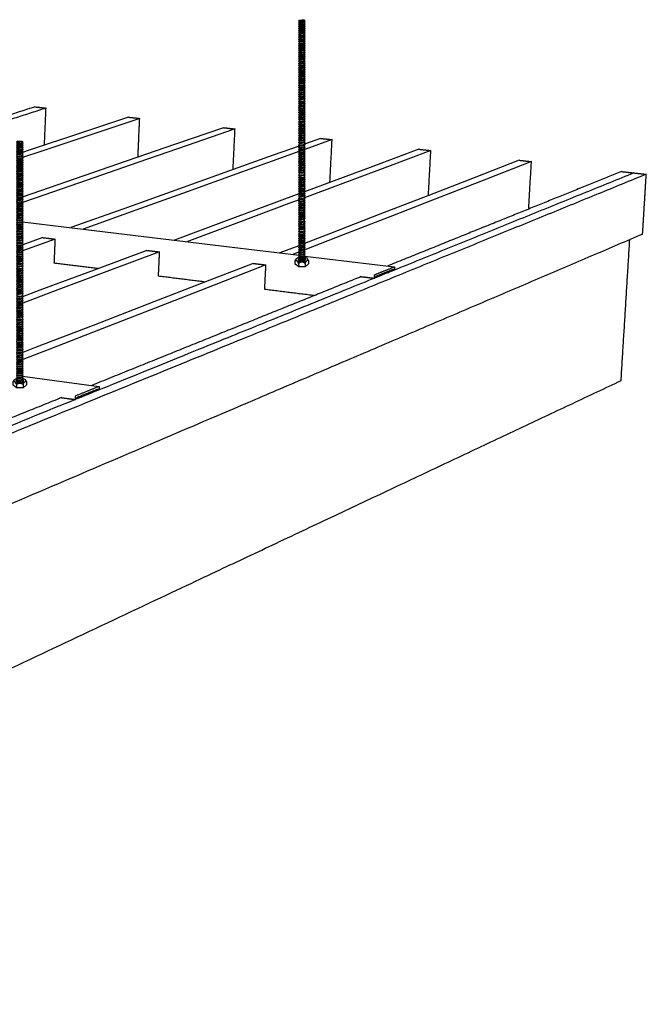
# Model space of a CAD drawing. Header units: millimetres. Extents: x 2538 to 24562, y 4449 to 23795.
# Tile 25 of 256: x 7981 to 8383, y 6449 to 7080. Entities that reach past the tile are written whole.
import ezdxf

# ---------------------------------------------------------------- set-up
doc = ezdxf.new("R2010")
doc.units = ezdxf.units.MM
doc.layers.add('_HD_tornillo', color=30, linetype='Continuous')
doc.layers.add('Make2D$Visible$Curves', color=7, linetype='Continuous', true_color=0x000000)

# ---------------------------------------------------------------- blocks, each defined once
blk = doc.blocks.new('varilla roscada ISO')
for p, q in [((1059.91, -963.58), (1059.82, -963.69)), ((1059.82, -963.69), (1059.91, -963.79)), ((1059.91, -963.9), (1059.82, -964.02)), ((1059.82, -964.02), (1059.91, -964.11)), ((1059.91, -964.22), (1059.82, -964.34)), ((1059.82, -964.34), (1059.91, -964.44)), ((1059.91, -964.55), (1059.82, -964.66)), ((1059.82, -964.66), (1059.91, -964.76)), ((1059.91, -963.45), (1059.91, -963.58)), ((1059.91, -963.78), (1059.91, -963.9)), ((1059.91, -964.1), (1059.91, -964.22)), ((1059.91, -964.42), (1059.91, -964.55)), ((1059.91, -964.74), (1059.91, -964.87)), ((1060.76, -963.39), (1060.76, -963.52)), ((1060.76, -963.42), (1060.76, -963.55)), ((1060.76, -963.54), (1060.83, -963.67)), ((1060.76, -963.76), (1060.83, -963.67)), ((1060.76, -963.74), (1060.76, -963.87)), ((1060.76, -963.87), (1060.83, -963.99)), ((1060.76, -964.08), (1060.83, -963.99)), ((1060.76, -964.07), (1060.76, -964.19)), ((1060.76, -964.19), (1060.83, -964.32)), ((1060.76, -964.4), (1060.83, -964.32)), ((1060.76, -964.39), (1060.76, -964.51)), ((1060.76, -964.51), (1060.83, -964.64)), ((1060.76, -964.73), (1060.83, -964.64)), ((1060.76, -964.71), (1060.76, -964.84)), ((1059.91, -964.87), (1059.82, -964.98)), ((1059.82, -964.98), (1059.91, -965.08)), ((1059.91, -965.19), (1059.82, -965.31)), ((1059.82, -965.31), (1059.91, -965.4)), ((1059.91, -965.55), (1059.82, -965.67)), ((1059.82, -965.67), (1059.91, -965.76)), ((1059.82, -965.67), (1059.91, -965.76)), ((1059.91, -965.89), (1059.82, -966)), ((1059.82, -966), (1059.91, -966.1)), ((1059.91, -966.22), (1059.82, -966.34)), ((1059.82, -966.34), (1059.91, -966.44)), ((1059.91, -965.08), (1059.91, -965.19)), ((1059.91, -965.4), (1059.91, -965.55)), ((1059.91, -965.76), (1059.91, -965.89)), ((1059.91, -966.1), (1059.91, -966.22)), ((1060.76, -964.83), (1060.83, -964.96)), ((1060.76, -965.05), (1060.83, -964.96)), ((1060.76, -965.05), (1060.76, -965.16)), ((1060.76, -965.16), (1060.83, -965.28)), ((1060.76, -965.37), (1060.83, -965.28)), ((1060.76, -965.37), (1060.76, -965.52)), ((1060.76, -965.52), (1060.83, -965.64)), ((1060.76, -965.73), (1060.83, -965.64)), ((1060.76, -965.73), (1060.83, -965.64)), ((1060.76, -965.73), (1060.76, -965.85)), ((1060.76, -965.85), (1060.83, -965.98)), ((1060.76, -966.07), (1060.83, -965.98)), ((1060.76, -966.07), (1060.76, -966.19)), ((1060.76, -966.19), (1060.83, -966.32)), ((1060.76, -966.4), (1060.83, -966.32)), ((1059.91, -966.55), (1059.82, -966.66)), ((1059.82, -966.66), (1059.91, -966.76)), ((1059.91, -966.91), (1059.82, -967.02)), ((1059.82, -967.02), (1059.91, -967.12)), ((1059.82, -967.02), (1059.91, -967.12)), ((1059.91, -967.24), (1059.82, -967.36)), ((1059.82, -967.36), (1059.91, -967.46)), ((1059.91, -967.58), (1059.82, -967.7)), ((1059.82, -967.7), (1059.91, -967.79)), ((1059.91, -966.44), (1059.91, -966.55)), ((1059.91, -966.76), (1059.91, -966.91)), ((1059.91, -967.12), (1059.91, -967.24)), ((1059.91, -967.46), (1059.91, -967.58)), ((1059.91, -967.79), (1059.91, -967.9)), ((1060.76, -966.4), (1060.76, -966.51)), ((1060.76, -966.51), (1060.83, -966.64)), ((1060.76, -966.73), (1060.83, -966.64)), ((1060.76, -966.73), (1060.76, -966.87)), ((1060.76, -966.87), (1060.83, -967)), ((1060.76, -967.09), (1060.83, -967)), ((1060.76, -967.09), (1060.83, -967)), ((1060.76, -967.09), (1060.76, -967.21)), ((1060.76, -967.21), (1060.83, -967.33)), ((1060.76, -967.42), (1060.83, -967.33)), ((1060.76, -967.42), (1060.76, -967.55)), ((1060.76, -967.55), (1060.83, -967.67)), ((1060.76, -967.76), (1060.83, -967.67)), ((1060.76, -967.76), (1060.76, -967.87)), ((1060.76, -967.87), (1060.83, -967.99)), ((1059.91, -967.9), (1059.82, -968.02)), ((1059.82, -968.02), (1059.91, -968.11)), ((1059.91, -968.26), (1059.82, -968.38)), ((1059.82, -968.38), (1059.91, -968.48)), ((1059.82, -968.38), (1059.91, -968.48)), ((1059.91, -968.6), (1059.82, -968.71)), ((1059.82, -968.71), (1059.91, -968.81)), ((1059.91, -968.94), (1059.82, -969.05)), ((1059.82, -969.05), (1059.91, -969.15)), ((1059.91, -969.26), (1059.82, -969.37)), ((1059.82, -969.37), (1059.91, -969.47)), ((1059.91, -968.11), (1059.91, -968.26)), ((1059.91, -968.48), (1059.91, -968.6)), ((1059.91, -968.81), (1059.91, -968.94)), ((1059.91, -969.15), (1059.91, -969.26)), ((1060.76, -968.08), (1060.83, -967.99)), ((1060.76, -968.08), (1060.76, -968.23)), ((1060.76, -968.23), (1060.83, -968.35)), ((1060.76, -968.44), (1060.83, -968.35)), ((1060.76, -968.44), (1060.83, -968.35)), ((1060.76, -968.44), (1060.76, -968.57)), ((1060.76, -968.56), (1060.83, -968.69)), ((1060.76, -968.78), (1060.83, -968.69)), ((1060.76, -968.78), (1060.76, -968.9)), ((1060.76, -968.9), (1060.83, -969.03)), ((1060.76, -969.11), (1060.83, -969.03)), ((1060.76, -969.11), (1060.76, -969.22)), ((1060.76, -969.22), (1060.83, -969.35)), ((1060.76, -969.44), (1060.83, -969.35)), ((1059.91, -969.62), (1059.82, -969.73)), ((1059.82, -969.73), (1059.91, -969.83)), ((1059.91, -969.94), (1059.82, -970.06)), ((1059.82, -970.06), (1059.91, -970.16)), ((1059.91, -970.28), (1059.82, -970.39)), ((1059.82, -970.39), (1059.91, -970.49)), ((1059.91, -970.62), (1059.82, -970.73)), ((1059.82, -970.73), (1059.91, -970.83)), ((1059.91, -969.47), (1059.91, -969.62)), ((1059.91, -969.83), (1059.91, -969.94)), ((1059.91, -970.16), (1059.91, -970.28)), ((1059.91, -970.49), (1059.91, -970.62)), ((1059.91, -970.83), (1059.91, -970.96)), ((1060.76, -969.44), (1060.76, -969.59)), ((1060.76, -969.58), (1060.83, -969.71)), ((1060.76, -969.8), (1060.83, -969.71)), ((1060.76, -969.8), (1060.76, -969.91)), ((1060.76, -969.91), (1060.83, -970.04)), ((1060.76, -970.12), (1060.83, -970.04)), ((1060.76, -970.12), (1060.76, -970.25)), ((1060.76, -970.24), (1060.83, -970.37)), ((1060.76, -970.46), (1060.83, -970.37)), ((1060.76, -970.46), (1060.76, -970.58)), ((1060.76, -970.58), (1060.83, -970.71)), ((1060.76, -970.8), (1060.83, -970.71)), ((1060.76, -970.8), (1060.76, -970.93)), ((1059.91, -970.96), (1059.82, -971.07)), ((1059.82, -971.07), (1059.91, -971.17)), ((1059.91, -971.3), (1059.82, -971.41)), ((1059.82, -971.41), (1059.91, -971.51)), ((1059.91, -971.62), (1059.82, -971.74)), ((1059.82, -971.74), (1059.91, -971.83)), ((1059.91, -971.96), (1059.82, -972.07)), ((1059.82, -972.07), (1059.91, -972.17)), ((1059.91, -972.29), (1059.82, -972.41)), ((1059.82, -972.41), (1059.91, -972.51)), ((1059.91, -971.17), (1059.91, -971.3)), ((1059.91, -971.51), (1059.91, -971.62)), ((1059.91, -971.83), (1059.91, -971.96)), ((1059.91, -972.17), (1059.91, -972.29)), ((1060.76, -970.92), (1060.83, -971.05)), ((1060.76, -971.14), (1060.83, -971.05)), ((1060.76, -971.14), (1060.76, -971.26)), ((1060.76, -971.26), (1060.83, -971.39)), ((1060.76, -971.48), (1060.83, -971.39)), ((1060.76, -971.48), (1060.76, -971.59)), ((1060.76, -971.59), (1060.83, -971.71)), ((1060.76, -971.8), (1060.83, -971.71)), ((1060.76, -971.8), (1060.76, -971.92)), ((1060.76, -971.92), (1060.83, -972.05)), ((1060.76, -972.14), (1060.83, -972.05)), ((1060.76, -972.14), (1060.76, -972.26)), ((1060.76, -972.26), (1060.83, -972.39)), ((1060.76, -972.47), (1060.83, -972.39)), ((1059.91, -972.64), (1059.82, -972.75)), ((1059.82, -972.75), (1059.91, -972.85)), ((1059.91, -972.98), (1059.82, -973.1)), ((1059.82, -973.1), (1059.91, -973.19)), ((1059.91, -973.33), (1059.82, -973.44)), ((1059.82, -973.44), (1059.91, -973.54)), ((1059.91, -973.67), (1059.82, -973.79)), ((1059.82, -973.79), (1059.91, -973.88)), ((1059.91, -972.51), (1059.91, -972.64)), ((1059.91, -972.85), (1059.91, -972.98)), ((1059.91, -973.19), (1059.91, -973.33)), ((1059.91, -973.54), (1059.91, -973.67)), ((1059.91, -973.88), (1059.91, -974.01)), ((1060.76, -972.47), (1060.76, -972.6)), ((1060.76, -972.6), (1060.83, -972.73)), ((1060.76, -972.82), (1060.83, -972.73)), ((1060.76, -972.82), (1060.76, -972.95)), ((1060.76, -972.95), (1060.83, -973.07)), ((1060.76, -973.16), (1060.83, -973.07)), ((1060.76, -973.16), (1060.76, -973.29)), ((1060.76, -973.29), (1060.83, -973.42)), ((1060.76, -973.51), (1060.83, -973.42)), ((1060.76, -973.51), (1060.76, -973.64)), ((1060.76, -973.64), (1060.83, -973.76)), ((1060.76, -973.85), (1060.83, -973.76)), ((1060.76, -973.85), (1060.76, -973.98)), ((1059.91, -974.01), (1059.82, -974.13)), ((1059.82, -974.13), (1059.91, -974.23)), ((1059.91, -974.38), (1059.82, -974.49)), ((1059.82, -974.49), (1059.91, -974.59)), ((1059.91, -974.72), (1059.82, -974.84)), ((1059.82, -974.84), (1059.91, -974.94)), ((1059.91, -975.07), (1059.82, -975.18)), ((1059.82, -975.18), (1059.91, -975.28)), ((1059.91, -975.41), (1059.82, -975.53)), ((1059.91, -974.23), (1059.91, -974.38)), ((1059.91, -974.59), (1059.91, -974.72)), ((1059.91, -974.94), (1059.91, -975.07)), ((1059.91, -975.28), (1059.91, -975.41)), ((1060.76, -973.98), (1060.83, -974.1)), ((1060.76, -974.19), (1060.83, -974.1)), ((1060.76, -974.19), (1060.76, -974.34)), ((1060.76, -974.34), (1060.83, -974.47)), ((1060.76, -974.56), (1060.83, -974.47)), ((1060.76, -974.56), (1060.76, -974.69)), ((1060.76, -974.69), (1060.83, -974.82)), ((1060.76, -974.9), (1060.83, -974.82)), ((1060.76, -974.9), (1060.76, -975.03)), ((1060.76, -975.03), (1060.83, -975.16)), ((1060.76, -975.25), (1060.83, -975.16)), ((1060.76, -975.25), (1060.76, -975.38)), ((1060.76, -975.38), (1060.83, -975.5)), ((1059.82, -975.53), (1059.91, -975.62)), ((1059.91, -975.79), (1059.82, -975.91)), ((1059.82, -975.91), (1059.91, -976)), ((1059.91, -976.13), (1059.82, -976.25)), ((1059.82, -976.25), (1059.91, -976.35)), ((1059.91, -976.48), (1059.82, -976.6)), ((1059.82, -976.6), (1059.91, -976.69)), ((1059.91, -976.82), (1059.82, -976.94)), ((1059.82, -976.94), (1059.91, -977.04)), ((1059.91, -975.62), (1059.91, -975.79)), ((1059.91, -976), (1059.91, -976.13)), ((1059.91, -976.35), (1059.91, -976.48)), ((1059.91, -976.69), (1059.91, -976.82)), ((1060.76, -975.59), (1060.83, -975.5)), ((1060.76, -975.59), (1060.76, -975.76)), ((1060.76, -975.76), (1060.83, -975.88)), ((1060.76, -975.97), (1060.83, -975.88)), ((1060.76, -975.97), (1060.76, -976.1)), ((1060.76, -976.1), (1060.83, -976.23)), ((1060.76, -976.31), (1060.83, -976.23)), ((1060.76, -976.31), (1060.76, -976.45)), ((1060.76, -976.45), (1060.83, -976.57)), ((1060.76, -976.66), (1060.83, -976.57)), ((1060.76, -976.66), (1060.76, -976.79)), ((1060.76, -976.79), (1060.83, -976.91)), ((1060.76, -977), (1060.83, -976.91)), ((1059.91, -977.17), (1059.82, -977.28)), ((1059.82, -977.28), (1059.91, -977.38)), ((1059.91, -977.53), (1059.82, -977.65)), ((1059.82, -977.65), (1059.91, -977.74)), ((1059.91, -977.88), (1059.82, -977.99)), ((1059.82, -977.99), (1059.91, -978.09)), ((1059.91, -978.22), (1059.82, -978.34)), ((1059.82, -978.34), (1059.91, -978.43)), ((1059.91, -977.04), (1059.91, -977.17)), ((1059.91, -977.38), (1059.91, -977.53)), ((1059.91, -977.74), (1059.91, -977.88)), ((1059.91, -978.09), (1059.91, -978.22)), ((1059.91, -978.43), (1059.91, -978.56)), ((1060.76, -977), (1060.76, -977.13)), ((1060.76, -977.13), (1060.83, -977.26)), ((1060.76, -977.35), (1060.83, -977.26)), ((1060.76, -977.35), (1060.76, -977.5)), ((1060.76, -977.5), (1060.83, -977.62)), ((1060.76, -977.71), (1060.83, -977.62)), ((1060.76, -977.71), (1060.76, -977.84)), ((1060.76, -977.84), (1060.83, -977.97)), ((1060.76, -978.06), (1060.83, -977.97)), ((1060.76, -978.06), (1060.76, -978.19)), ((1060.76, -978.19), (1060.83, -978.31)), ((1060.76, -978.4), (1060.83, -978.31)), ((1060.76, -978.4), (1060.76, -978.53)), ((1059.91, -978.56), (1059.82, -978.68)), ((1059.82, -978.68), (1059.91, -978.78)), ((1059.91, -978.95), (1059.82, -979.07)), ((1059.82, -979.07), (1059.91, -979.16)), ((1059.91, -979.33), (1059.82, -979.45)), ((1059.82, -979.45), (1059.91, -979.54)), ((1059.91, -979.67), (1059.82, -979.79)), ((1059.82, -979.79), (1059.91, -979.89)), ((1059.91, -980.02), (1059.82, -980.14)), ((1059.91, -978.78), (1059.91, -978.95)), ((1059.91, -979.16), (1059.91, -979.33)), ((1059.91, -979.54), (1059.91, -979.67)), ((1059.91, -979.89), (1059.91, -980.02)), ((1060.76, -978.53), (1060.83, -978.66)), ((1060.76, -978.74), (1060.83, -978.66)), ((1060.76, -978.74), (1060.76, -978.92)), ((1060.76, -978.92), (1060.83, -979.04)), ((1060.76, -979.13), (1060.83, -979.04)), ((1060.76, -979.13), (1060.76, -979.3)), ((1060.76, -979.3), (1060.83, -979.42)), ((1060.76, -979.51), (1060.83, -979.42)), ((1060.76, -979.51), (1060.76, -979.64)), ((1060.76, -979.64), (1060.83, -979.77)), ((1060.76, -979.85), (1060.83, -979.77)), ((1060.76, -979.85), (1060.76, -979.99)), ((1060.76, -979.99), (1060.83, -980.11)), ((1059.82, -980.14), (1059.91, -980.23)), ((1059.91, -980.36), (1059.82, -980.48)), ((1059.82, -980.48), (1059.91, -980.58)), ((1059.91, -980.71), (1059.82, -980.82)), ((1059.82, -980.82), (1059.91, -980.92)), ((1059.91, -981.07), (1059.82, -981.19)), ((1059.82, -981.19), (1059.91, -981.28)), ((1059.91, -981.42), (1059.82, -981.53)), ((1059.82, -981.53), (1059.91, -981.63)), ((1059.91, -980.23), (1059.91, -980.36)), ((1059.91, -980.58), (1059.91, -980.71)), ((1059.91, -980.92), (1059.91, -981.07)), ((1059.91, -981.28), (1059.91, -981.42)), ((1060.76, -980.2), (1060.83, -980.11)), ((1060.76, -980.2), (1060.76, -980.33)), ((1060.76, -980.33), (1060.83, -980.45)), ((1060.76, -980.54), (1060.83, -980.45)), ((1060.76, -980.54), (1060.76, -980.67)), ((1060.76, -980.67), (1060.83, -980.8)), ((1060.76, -980.89), (1060.83, -980.8)), ((1060.76, -980.89), (1060.76, -981.04)), ((1060.76, -981.04), (1060.83, -981.16)), ((1060.76, -981.25), (1060.83, -981.16)), ((1060.76, -981.25), (1060.76, -981.38)), ((1060.76, -981.38), (1060.83, -981.51)), ((1060.76, -981.6), (1060.83, -981.51)), ((1059.91, -981.76), (1059.82, -981.88)), ((1059.82, -981.88), (1059.91, -981.97)), ((1059.91, -982.14), (1059.82, -982.25)), ((1059.82, -982.25), (1059.91, -982.35)), ((1059.91, -982.54), (1059.82, -982.66)), ((1059.82, -982.66), (1059.91, -982.75)), ((1059.91, -982.92), (1059.82, -983.04)), ((1059.82, -983.04), (1059.91, -983.13)), ((1059.91, -981.63), (1059.91, -981.76)), ((1059.91, -981.97), (1059.91, -982.14)), ((1059.91, -982.35), (1059.91, -982.54)), ((1059.91, -982.75), (1059.91, -982.92)), ((1060.76, -981.6), (1060.76, -981.73)), ((1060.76, -981.73), (1060.83, -981.85)), ((1060.76, -981.94), (1060.83, -981.85)), ((1060.76, -981.94), (1060.76, -982.1)), ((1060.76, -982.1), (1060.83, -982.23)), ((1060.76, -982.32), (1060.83, -982.23)), ((1060.76, -982.32), (1060.76, -982.51)), ((1060.76, -982.51), (1060.83, -982.63)), ((1060.76, -982.72), (1060.83, -982.63)), ((1060.76, -982.72), (1060.76, -982.89)), ((1060.76, -982.89), (1060.83, -983.01)), ((1060.76, -983.1), (1060.83, -983.01)), ((1059.91, -983.26), (1059.82, -983.38)), ((1059.82, -983.38), (1059.91, -983.48)), ((1059.91, -983.61), (1059.82, -983.73)), ((1059.82, -983.73), (1059.91, -983.82)), ((1059.91, -983.95), (1059.82, -984.07)), ((1059.82, -984.07), (1059.91, -984.17)), ((1059.91, -984.3), (1059.82, -984.41)), ((1059.82, -984.41), (1059.91, -984.51)), ((1059.91, -983.13), (1059.91, -983.26)), ((1059.91, -983.48), (1059.91, -983.61)), ((1059.91, -983.82), (1059.91, -983.95)), ((1059.91, -984.17), (1059.91, -984.3)), ((1059.91, -984.51), (1059.91, -984.66)), ((1060.76, -983.1), (1060.76, -983.23)), ((1060.76, -983.23), (1060.83, -983.36)), ((1060.76, -983.44), (1060.83, -983.36)), ((1060.76, -983.44), (1060.76, -983.58)), ((1060.76, -983.58), (1060.83, -983.7)), ((1060.76, -983.79), (1060.83, -983.7)), ((1060.76, -983.79), (1060.76, -983.92)), ((1060.76, -983.92), (1060.83, -984.05)), ((1060.76, -984.13), (1060.83, -984.05)), ((1060.76, -984.13), (1060.76, -984.26)), ((1060.76, -984.26), (1060.83, -984.39)), ((1060.76, -984.48), (1060.83, -984.39)), ((1060.76, -984.48), (1060.76, -984.63)), ((1059.91, -984.66), (1059.82, -984.78)), ((1059.82, -984.78), (1059.91, -984.87)), ((1059.91, -985.01), (1059.82, -985.12)), ((1059.82, -985.12), (1059.91, -985.22)), ((1059.91, -985.35), (1059.82, -985.47)), ((1059.82, -985.47), (1059.91, -985.56)), ((1059.91, -985.69), (1059.82, -985.81)), ((1059.82, -985.81), (1059.91, -985.91)), ((1059.91, -986.06), (1059.82, -986.18)), ((1059.91, -984.87), (1059.91, -985.01)), ((1059.91, -985.22), (1059.91, -985.35)), ((1059.91, -985.56), (1059.91, -985.69)), ((1059.91, -985.91), (1059.91, -986.06)), ((1060.76, -984.63), (1060.83, -984.75)), ((1060.76, -984.84), (1060.83, -984.75)), ((1060.76, -984.84), (1060.76, -984.97)), ((1060.76, -984.97), (1060.83, -985.1)), ((1060.76, -985.19), (1060.83, -985.1)), ((1060.76, -985.19), (1060.76, -985.32)), ((1060.76, -985.32), (1060.83, -985.44)), ((1060.76, -985.53), (1060.83, -985.44)), ((1060.76, -985.53), (1060.76, -985.66)), ((1060.76, -985.66), (1060.83, -985.79)), ((1060.76, -985.87), (1060.83, -985.79)), ((1060.76, -985.87), (1060.76, -986.03)), ((1060.76, -986.03), (1060.83, -986.15)), ((1059.82, -986.18), (1059.91, -986.27)), ((1059.91, -986.4), (1059.82, -986.52)), ((1059.82, -986.52), (1059.91, -986.62)), ((1059.91, -986.75), (1059.82, -986.86)), ((1059.82, -986.86), (1059.91, -986.96)), ((1059.91, -987.19), (1059.82, -987.3)), ((1059.82, -987.3), (1059.91, -987.4)), ((1059.91, -987.57), (1059.82, -987.68)), ((1059.91, -986.27), (1059.91, -986.4)), ((1059.91, -986.62), (1059.91, -986.75)), ((1059.91, -986.96), (1059.91, -987.19)), ((1059.91, -987.4), (1059.91, -987.57)), ((1060.76, -986.24), (1060.83, -986.15)), ((1060.76, -986.24), (1060.76, -986.37)), ((1060.76, -986.37), (1060.83, -986.5)), ((1060.76, -986.58), (1060.83, -986.5)), ((1060.76, -986.58), (1060.76, -986.71)), ((1060.76, -986.71), (1060.83, -986.84)), ((1060.76, -986.93), (1060.83, -986.84)), ((1060.76, -986.93), (1060.76, -987.15)), ((1060.76, -987.15), (1060.83, -987.28)), ((1060.76, -987.37), (1060.83, -987.28)), ((1060.76, -987.37), (1060.76, -987.53)), ((1060.76, -987.53), (1060.83, -987.66)), ((1059.82, -987.68), (1059.91, -987.78)), ((1059.91, -987.91), (1059.82, -988.02)), ((1059.82, -988.02), (1059.91, -988.12)), ((1059.91, -988.25), (1059.82, -988.37)), ((1059.82, -988.37), (1059.91, -988.47)), ((1059.91, -988.6), (1059.82, -988.71)), ((1059.82, -988.71), (1059.91, -988.81)), ((1059.91, -988.94), (1059.82, -989.06)), ((1059.82, -989.06), (1059.91, -989.15)), ((1059.91, -987.78), (1059.91, -987.91)), ((1059.91, -988.12), (1059.91, -988.25)), ((1059.91, -988.47), (1059.91, -988.6)), ((1059.91, -988.81), (1059.91, -988.94)), ((1060.76, -987.75), (1060.83, -987.66)), ((1060.76, -987.75), (1060.76, -987.88)), ((1060.76, -987.87), (1060.83, -988)), ((1060.76, -988.09), (1060.83, -988)), ((1060.76, -988.09), (1060.76, -988.22)), ((1060.76, -988.22), (1060.83, -988.35)), ((1060.76, -988.43), (1060.83, -988.35)), ((1060.76, -988.43), (1060.76, -988.56)), ((1060.76, -988.56), (1060.83, -988.69)), ((1060.76, -988.78), (1060.83, -988.69)), ((1060.76, -988.78), (1060.76, -988.91)), ((1060.76, -988.91), (1060.83, -989.03)), ((1060.76, -989.12), (1060.83, -989.03)), ((1060.76, -989.12), (1060.76, -989.27)), ((1059.91, -989.31), (1059.82, -989.42)), ((1059.82, -989.42), (1059.91, -989.52)), ((1059.91, -989.65), (1059.82, -989.77)), ((1059.82, -989.77), (1059.91, -989.87)), ((1059.91, -990), (1059.82, -990.11)), ((1059.82, -990.11), (1059.91, -990.21)), ((1059.91, -990.34), (1059.82, -990.49)), ((1059.82, -990.49), (1059.91, -990.59)), ((1059.91, -989.15), (1059.91, -989.31)), ((1059.91, -989.52), (1059.91, -989.65)), ((1059.91, -989.87), (1059.91, -990)), ((1059.91, -990.21), (1059.91, -990.34)), ((1059.91, -990.59), (1059.91, -990.78)), ((1060.76, -989.27), (1060.83, -989.4)), ((1060.76, -989.49), (1060.83, -989.4)), ((1060.76, -989.49), (1060.76, -989.62)), ((1060.76, -989.62), (1060.83, -989.74)), ((1060.76, -989.83), (1060.83, -989.74)), ((1060.76, -989.83), (1060.76, -989.96)), ((1060.76, -989.96), (1060.83, -990.09)), ((1060.76, -990.18), (1060.83, -990.09)), ((1060.76, -990.18), (1060.76, -990.31)), ((1060.76, -990.3), (1060.83, -990.47)), ((1060.76, -990.56), (1060.83, -990.47)), ((1060.76, -990.56), (1060.76, -990.74)), ((1059.91, -990.78), (1059.82, -990.92)), ((1059.82, -990.92), (1059.91, -991.02)), ((1059.91, -991.18), (1059.82, -991.3)), ((1059.82, -991.3), (1059.91, -991.4)), ((1059.91, -991.53), (1059.82, -991.64)), ((1059.82, -991.64), (1059.91, -991.74)), ((1059.91, -991.87), (1059.82, -991.99)), ((1059.82, -991.99), (1059.91, -992.09)), ((1059.91, -991.02), (1059.91, -991.18)), ((1059.91, -991.4), (1059.91, -991.53)), ((1059.91, -991.74), (1059.91, -991.87)), ((1059.91, -992.09), (1059.91, -992.22)), ((1060.76, -990.74), (1060.83, -990.9)), ((1060.76, -990.98), (1060.83, -990.9)), ((1060.76, -990.98), (1060.76, -991.15)), ((1060.76, -991.15), (1060.83, -991.28)), ((1060.76, -991.36), (1060.83, -991.28)), ((1060.76, -991.36), (1060.76, -991.49)), ((1060.76, -991.49), (1060.83, -991.62)), ((1060.76, -991.71), (1060.83, -991.62)), ((1060.76, -991.71), (1060.76, -991.84)), ((1060.76, -991.84), (1060.83, -991.97)), ((1060.76, -992.05), (1060.83, -991.97)), ((1060.76, -992.05), (1060.76, -992.18)), ((1060.76, -992.18), (1060.83, -992.31)), ((1059.91, -992.22), (1059.82, -992.33)), ((1059.82, -992.33), (1059.91, -992.43)), ((1059.91, -992.56), (1059.82, -992.68)), ((1059.82, -992.68), (1059.91, -992.77)), ((1059.91, -992.92), (1059.82, -993.04)), ((1059.82, -993.04), (1059.91, -993.14)), ((1059.91, -993.27), (1059.82, -993.39)), ((1059.82, -993.39), (1059.91, -993.48)), ((1059.91, -993.61), (1059.82, -993.73)), ((1059.91, -992.43), (1059.91, -992.56)), ((1059.91, -992.77), (1059.91, -992.92)), ((1059.91, -993.14), (1059.91, -993.27)), ((1059.91, -993.48), (1059.91, -993.61)), ((1060.76, -992.4), (1060.83, -992.31)), ((1060.76, -992.4), (1060.76, -992.53)), ((1060.76, -992.53), (1060.83, -992.65)), ((1060.76, -992.74), (1060.83, -992.65)), ((1060.76, -992.74), (1060.76, -992.89)), ((1060.76, -992.89), (1060.83, -993.02)), ((1060.76, -993.1), (1060.83, -993.02)), ((1060.76, -993.1), (1060.76, -993.24)), ((1060.76, -993.24), (1060.83, -993.36)), ((1060.76, -993.45), (1060.83, -993.36)), ((1060.76, -993.45), (1060.76, -993.58)), ((1060.76, -993.58), (1060.83, -993.71)), ((1059.82, -993.73), (1059.91, -993.83)), ((1059.91, -993.96), (1059.82, -994.09)), ((1059.82, -994.09), (1059.91, -994.18)), ((1059.91, -994.36), (1059.82, -994.5)), ((1059.82, -994.5), (1059.91, -994.6)), ((1059.91, -994.73), (1059.82, -994.85)), ((1059.82, -994.85), (1059.91, -994.95)), ((1059.91, -995.08), (1059.82, -995.19)), ((1059.82, -995.19), (1059.91, -995.29)), ((1059.91, -993.83), (1059.91, -993.96)), ((1059.91, -994.36), (1059.91, -994.18)), ((1059.91, -994.6), (1059.91, -994.73)), ((1059.91, -994.95), (1059.91, -995.08)), ((1060.76, -993.79), (1060.83, -993.71)), ((1060.76, -993.79), (1060.76, -993.92)), ((1060.76, -993.92), (1060.83, -994.06)), ((1060.76, -994.15), (1060.83, -994.06)), ((1060.76, -994.33), (1060.76, -994.15)), ((1060.76, -994.33), (1060.83, -994.48)), ((1060.76, -994.57), (1060.83, -994.48)), ((1060.76, -994.57), (1060.76, -994.7)), ((1060.76, -994.7), (1060.83, -994.83)), ((1060.76, -994.91), (1060.83, -994.83)), ((1060.76, -994.91), (1060.76, -995.04)), ((1060.76, -995.04), (1060.83, -995.17)), ((1060.76, -995.26), (1060.83, -995.17)), ((1059.91, -995.42), (1059.82, -995.57)), ((1059.82, -995.57), (1059.91, -995.67)), ((1059.91, -995.86), (1059.82, -996)), ((1059.82, -996), (1059.91, -996.1)), ((1059.91, -996.27), (1059.82, -996.38)), ((1059.82, -996.38), (1059.91, -996.48)), ((1059.91, -996.61), (1059.82, -996.73)), ((1059.82, -996.73), (1059.91, -996.82)), ((1059.91, -995.29), (1059.91, -995.42)), ((1059.91, -995.67), (1059.91, -995.86)), ((1059.91, -996.1), (1059.91, -996.27)), ((1059.91, -996.48), (1059.91, -996.61)), ((1060.76, -995.26), (1060.76, -995.39)), ((1060.76, -995.39), (1060.83, -995.55)), ((1060.76, -995.64), (1060.83, -995.55)), ((1060.76, -995.64), (1060.76, -995.83)), ((1060.76, -995.82), (1060.83, -995.98)), ((1060.76, -996.07), (1060.83, -995.98)), ((1060.76, -996.07), (1060.76, -996.23)), ((1060.76, -996.23), (1060.83, -996.36)), ((1060.76, -996.45), (1060.83, -996.36)), ((1060.76, -996.45), (1060.76, -996.58)), ((1060.76, -996.58), (1060.83, -996.7)), ((1060.76, -996.79), (1060.83, -996.7)), ((1059.91, -996.96), (1059.82, -997.07)), ((1059.82, -997.07), (1059.91, -997.17)), ((1059.91, -997.3), (1059.82, -997.42)), ((1059.82, -997.42), (1059.91, -997.51)), ((1059.91, -997.64), (1059.82, -997.76)), ((1059.82, -997.76), (1059.91, -997.86)), ((1059.91, -998.01), (1059.82, -998.12)), ((1059.82, -998.12), (1059.91, -998.22)), ((1059.91, -996.82), (1059.91, -996.96)), ((1059.91, -997.17), (1059.91, -997.3)), ((1059.91, -997.51), (1059.91, -997.64)), ((1059.91, -997.86), (1059.91, -998.01)), ((1059.91, -998.22), (1059.91, -998.35)), ((1060.76, -996.79), (1060.76, -996.92)), ((1060.76, -996.92), (1060.83, -997.05)), ((1060.76, -997.14), (1060.83, -997.05)), ((1060.76, -997.14), (1060.76, -997.27)), ((1060.76, -997.27), (1060.83, -997.39)), ((1060.76, -997.48), (1060.83, -997.39)), ((1060.76, -997.48), (1060.76, -997.61)), ((1060.76, -997.61), (1060.83, -997.73)), ((1060.76, -997.82), (1060.83, -997.73)), ((1060.76, -997.82), (1060.76, -997.97)), ((1060.76, -997.97), (1060.83, -998.1)), ((1060.76, -998.19), (1060.83, -998.1)), ((1060.76, -998.19), (1060.76, -998.32)), ((1059.91, -998.35), (1059.82, -998.47)), ((1059.82, -998.47), (1059.91, -998.57)), ((1059.91, -998.7), (1059.82, -998.81)), ((1059.82, -998.81), (1059.91, -998.91)), ((1059.91, -999.04), (1059.82, -999.16)), ((1059.82, -999.16), (1059.91, -999.25)), ((1059.91, -999.39), (1059.82, -999.51)), ((1059.82, -999.51), (1059.91, -999.61)), ((1059.91, -999.76), (1059.82, -999.88)), ((1059.91, -998.57), (1059.91, -998.7)), ((1059.91, -998.91), (1059.91, -999.04)), ((1059.91, -999.25), (1059.91, -999.39)), ((1059.91, -999.61), (1059.91, -999.76)), ((1060.76, -998.32), (1060.83, -998.45)), ((1060.76, -998.53), (1060.83, -998.45)), ((1060.76, -998.53), (1060.76, -998.66)), ((1060.76, -998.66), (1060.83, -998.79)), ((1060.76, -998.88), (1060.83, -998.79)), ((1060.76, -998.88), (1060.76, -999.01)), ((1060.76, -999.01), (1060.83, -999.13)), ((1060.76, -999.22), (1060.83, -999.13)), ((1060.76, -999.22), (1060.76, -999.36)), ((1060.76, -999.36), (1060.83, -999.49)), ((1060.76, -999.57), (1060.83, -999.49)), ((1060.76, -999.57), (1060.76, -999.73)), ((1060.76, -999.73), (1060.83, -999.85)), ((1059.33, -1000.5), (1059.5, -1000.21)), ((1059.34, -1001.01), (1059.33, -1000.5)), ((1059.86, -1001.43), (1059.34, -1001.01)), ((1059.82, -999.88), (1059.91, -999.97)), ((1059.91, -1000.11), (1059.82, -1000.22)), ((1059.82, -1000.22), (1059.91, -1000.32)), ((1059.85, -1000.92), (1059.86, -1001.43)), ((1059.91, -1000.45), (1059.88, -1000.49)), ((1059.91, -999.97), (1059.91, -1000.11)), ((1059.91, -1000.32), (1059.91, -1000.45)), ((1060.76, -999.94), (1060.83, -999.85)), ((1060.76, -999.94), (1060.76, -1000.07)), ((1060.76, -1000.07), (1060.83, -1000.2)), ((1060.76, -1000.29), (1060.83, -1000.2)), ((1060.76, -1000.29), (1060.76, -1000.42)), ((1060.76, -1000.42), (1060.8, -1000.49)), ((1060.88, -1000.91), (1060.88, -1001.42)), ((1061.39, -1000.98), (1060.88, -1001.42)), ((1061.38, -1000.47), (1061.21, -1000.19)), ((1061.38, -1000.47), (1061.39, -1000.98)), ((1060.88, -1001.42), (1059.86, -1001.43))]:
    blk.add_line(p, q)
for points in [[(1060.77, -999.93, -0.050174), (1060.98, -1000.01, -0.103273), (1061.19, -1000.16, -0.179504), (1061.24, -1000.3, -0.179504), (1061.19, -1000.45, -0.103273), (1060.99, -1000.61, -0.06305), (1060.72, -1000.7, -0.049252), (1060.36, -1000.74, -0.049252), (1060, -1000.71, -0.06305), (1059.73, -1000.63, -0.103273), (1059.53, -1000.47, -0.179504), (1059.47, -1000.33, -0.179504), (1059.52, -1000.18, -0.103273), (1059.73, -1000.02, -0.040066), (1059.89, -999.96)], [(1060.79, -1000.13, -0.054589), (1060.85, -1000.2, -0.152216), (1060.89, -1000.31, -0.152216), (1060.86, -1000.43, -0.106943), (1060.73, -1000.54, -0.074343), (1060.57, -1000.61, -0.060974), (1060.35, -1000.64, -0.060974), (1060.13, -1000.62, -0.074343), (1059.97, -1000.55, -0.106943), (1059.84, -1000.44, -0.152216), (1059.81, -1000.33, -0.124765), (1059.83, -1000.23, -0.124765)]]:
    blk.add_lwpolyline(points, format="xyb")
for centre, radius, start, end in [((1060.3, -962.69), 1.11, 244.4352, 298.2918), ((1060.3, -963.01), 1.11, 244.4352, 298.2918), ((1060.3, -963.33), 1.11, 244.4352, 298.2918), ((1060.3, -963.66), 1.11, 244.4352, 298.2918), ((1060.29, -962.5), 1.15, 250.3854, 294.0751), ((1060.29, -962.82), 1.15, 250.3854, 294.0751), ((1060.29, -963.14), 1.15, 250.3854, 294.0751), ((1060.29, -963.47), 1.15, 250.3854, 294.0751), ((1060.3, -963.98), 1.11, 244.4352, 298.2918), ((1060.3, -964.3), 1.11, 244.4352, 298.2918), ((1060.3, -964.66), 1.11, 244.4352, 298.2918), ((1060.3, -965), 1.11, 244.4352, 298.2918), ((1060.3, -965.33), 1.11, 244.4352, 298.2918), ((1060.29, -963.79), 1.15, 250.3854, 294.0751), ((1060.29, -964.11), 1.15, 250.3854, 294.0751), ((1060.29, -964.47), 1.15, 250.3854, 294.0751), ((1060.29, -964.81), 1.15, 250.3854, 294.0751), ((1060.29, -965.14), 1.15, 250.3854, 294.0751), ((1060.3, -965.66), 1.11, 244.4352, 298.2918), ((1060.3, -966.02), 1.11, 244.4352, 298.2918), ((1060.3, -966.35), 1.11, 244.4352, 298.2918), ((1060.3, -966.69), 1.11, 244.4352, 298.2918), ((1060.29, -965.36), 1.15, 250.3854, 294.0751), ((1060.29, -965.47), 1.15, 250.3854, 294.0751), ((1060.29, -965.83), 1.15, 250.3854, 294.0751), ((1060.29, -966.16), 1.15, 250.3854, 294.0751), ((1060.29, -966.5), 1.15, 250.3854, 294.0751), ((1060.29, -966.82), 1.15, 250.3854, 294.0751), ((1060.3, -967.01), 1.11, 244.4352, 298.2918), ((1060.3, -967.37), 1.11, 244.4352, 298.2918), ((1060.3, -967.71), 1.11, 244.4352, 298.2918), ((1060.3, -968.05), 1.11, 244.4352, 298.2918), ((1060.3, -968.37), 1.11, 244.4352, 298.2918), ((1060.29, -967.18), 1.15, 250.3854, 294.0751), ((1060.29, -967.52), 1.15, 250.3854, 294.0751), ((1060.29, -967.86), 1.15, 250.3854, 294.0751), ((1060.29, -968.18), 1.15, 250.3854, 294.0751), ((1060.3, -968.73), 1.11, 244.4352, 298.2918), ((1060.3, -969.05), 1.11, 244.4352, 298.2918), ((1060.3, -969.39), 1.11, 244.4352, 298.2918), ((1060.3, -969.73), 1.11, 244.4352, 298.2918), ((1060.29, -968.54), 1.15, 250.3854, 294.0751), ((1060.29, -968.86), 1.15, 250.3854, 294.0751), ((1060.29, -969.2), 1.15, 250.3854, 294.0751), ((1060.29, -969.54), 1.15, 250.3854, 294.0751), ((1060.3, -970.07), 1.11, 244.4352, 298.2918), ((1060.3, -970.41), 1.11, 244.4352, 298.2918), ((1060.3, -970.73), 1.11, 244.4352, 298.2918), ((1060.3, -971.07), 1.11, 244.4352, 298.2918), ((1060.3, -971.4), 1.11, 244.4352, 298.2918), ((1060.29, -969.88), 1.15, 250.3854, 294.0751), ((1060.29, -970.22), 1.15, 250.3854, 294.0751), ((1060.29, -970.54), 1.15, 250.3854, 294.0751), ((1060.29, -970.88), 1.15, 250.3854, 294.0751), ((1060.29, -971.21), 1.15, 250.3854, 294.0751), ((1060.3, -971.75), 1.11, 244.4352, 298.2918), ((1060.3, -972.09), 1.11, 244.4352, 298.2918), ((1060.3, -972.44), 1.11, 244.4352, 298.2918), ((1060.3, -972.78), 1.11, 244.4352, 298.2918), ((1060.29, -971.56), 1.15, 250.3854, 294.0751), ((1060.29, -971.9), 1.15, 250.3854, 294.0751), ((1060.29, -972.25), 1.15, 250.3854, 294.0751), ((1060.29, -972.59), 1.15, 250.3854, 294.0751), ((1060.3, -973.12), 1.11, 244.4352, 298.2918), ((1060.3, -973.49), 1.11, 244.4352, 298.2918), ((1060.3, -973.83), 1.11, 244.4352, 298.2918), ((1060.3, -974.18), 1.11, 244.4352, 298.2918), ((1060.29, -972.93), 1.15, 250.3854, 294.0751), ((1060.29, -973.3), 1.15, 250.3854, 294.0751), ((1060.29, -973.64), 1.15, 250.3854, 294.0751), ((1060.29, -973.99), 1.15, 250.3854, 294.0751), ((1060.29, -974.33), 1.15, 250.3854, 294.0751), ((1060.3, -974.52), 1.11, 244.4352, 298.2918), ((1060.3, -974.9), 1.11, 244.4352, 298.2918), ((1060.3, -975.24), 1.11, 244.4352, 298.2918), ((1060.3, -975.59), 1.11, 244.4352, 298.2918), ((1060.3, -975.93), 1.11, 244.4352, 298.2918), ((1060.29, -974.71), 1.15, 250.3854, 294.0751), ((1060.29, -975.05), 1.15, 250.3854, 294.0751), ((1060.29, -975.4), 1.15, 250.3854, 294.0751), ((1060.29, -975.74), 1.15, 250.3854, 294.0751), ((1060.3, -976.28), 1.11, 244.4352, 298.2918), ((1060.3, -976.64), 1.11, 244.4352, 298.2918), ((1060.3, -976.99), 1.11, 244.4352, 298.2918), ((1060.3, -977.33), 1.11, 244.4352, 298.2918), ((1060.29, -976.09), 1.15, 250.3854, 294.0751), ((1060.29, -976.45), 1.15, 250.3854, 294.0751), ((1060.29, -976.8), 1.15, 250.3854, 294.0751), ((1060.29, -977.14), 1.15, 250.3854, 294.0751), ((1060.3, -977.67), 1.11, 244.4352, 298.2918), ((1060.3, -978.06), 1.11, 244.4352, 298.2918), ((1060.3, -978.44), 1.11, 244.4352, 298.2918), ((1060.3, -978.78), 1.11, 244.4352, 298.2918), ((1060.29, -977.48), 1.15, 250.3854, 294.0751), ((1060.29, -977.87), 1.15, 250.3854, 294.0751), ((1060.29, -978.25), 1.15, 250.3854, 294.0751), ((1060.29, -978.59), 1.15, 250.3854, 294.0751), ((1060.29, -978.94), 1.15, 250.3854, 294.0751), ((1060.3, -979.13), 1.11, 244.4352, 298.2918), ((1060.3, -979.47), 1.11, 244.4352, 298.2918), ((1060.3, -979.82), 1.11, 244.4352, 298.2918), ((1060.3, -980.18), 1.11, 244.4352, 298.2918), ((1060.3, -980.53), 1.11, 244.4352, 298.2918), ((1060.29, -979.28), 1.15, 250.3854, 294.0751), ((1060.29, -979.63), 1.15, 250.3854, 294.0751), ((1060.29, -979.99), 1.15, 250.3854, 294.0751), ((1060.29, -980.34), 1.15, 250.3854, 294.0751), ((1060.3, -980.87), 1.11, 244.4352, 298.2918), ((1060.3, -981.25), 1.11, 244.4352, 298.2918), ((1060.3, -981.65), 1.11, 244.4352, 298.2918), ((1060.3, -982.03), 1.11, 244.4352, 298.2918), ((1060.29, -980.68), 1.15, 250.3854, 294.0751), ((1060.29, -981.06), 1.15, 250.3854, 294.0751), ((1060.29, -981.46), 1.15, 250.3854, 294.0751), ((1060.29, -981.84), 1.15, 250.3854, 294.0751), ((1060.3, -982.37), 1.11, 244.4352, 298.2918), ((1060.3, -982.72), 1.11, 244.4352, 298.2918), ((1060.3, -983.06), 1.11, 244.4352, 298.2918), ((1060.3, -983.41), 1.11, 244.4352, 298.2918), ((1060.29, -982.19), 1.15, 250.3854, 294.0751), ((1060.29, -982.53), 1.15, 250.3854, 294.0751), ((1060.29, -982.87), 1.15, 250.3854, 294.0751), ((1060.29, -983.22), 1.15, 250.3854, 294.0751), ((1060.3, -983.77), 1.11, 244.4352, 298.2918), ((1060.3, -984.12), 1.11, 244.4352, 298.2918), ((1060.3, -984.46), 1.11, 244.4352, 298.2918), ((1060.3, -984.8), 1.11, 244.4352, 298.2918), ((1060.29, -983.58), 1.15, 250.3854, 294.0751), ((1060.29, -983.93), 1.15, 250.3854, 294.0751), ((1060.29, -984.27), 1.15, 250.3854, 294.0751), ((1060.29, -984.61), 1.15, 250.3854, 294.0751), ((1060.29, -984.98), 1.15, 250.3854, 294.0751), ((1060.3, -985.17), 1.11, 244.4352, 298.2918), ((1060.3, -985.51), 1.11, 244.4352, 298.2918), ((1060.3, -985.86), 1.11, 244.4352, 298.2918), ((1060.3, -986.3), 1.11, 244.4352, 298.2918), ((1060.29, -985.32), 1.15, 250.3854, 294.0751), ((1060.29, -985.67), 1.15, 250.3854, 294.0751), ((1060.29, -986.11), 1.15, 250.3854, 294.0751), ((1060.29, -986.49), 1.15, 250.3854, 294.0751), ((1060.3, -986.68), 1.11, 244.4352, 298.2918), ((1060.3, -987.02), 1.11, 244.4352, 298.2918), ((1060.3, -987.37), 1.11, 244.4352, 298.2918), ((1060.3, -987.71), 1.11, 244.4352, 298.2918), ((1060.3, -988.05), 1.11, 244.4352, 298.2918), ((1060.29, -986.83), 1.15, 250.3854, 294.0751), ((1060.29, -987.18), 1.15, 250.3854, 294.0751), ((1060.29, -987.52), 1.15, 250.3854, 294.0751), ((1060.29, -987.86), 1.15, 250.3854, 294.0751), ((1060.3, -988.42), 1.11, 244.4352, 298.2918), ((1060.3, -988.76), 1.11, 244.4352, 298.2918), ((1060.3, -989.11), 1.11, 244.4352, 298.2918), ((1060.3, -989.49), 1.11, 244.4352, 298.2918), ((1060.29, -988.23), 1.15, 250.3854, 294.0751), ((1060.29, -988.57), 1.15, 250.3854, 294.0751), ((1060.29, -988.92), 1.15, 250.3854, 294.0751), ((1060.29, -989.26), 1.15, 250.3854, 294.0751), ((1060.3, -989.91), 1.11, 244.4352, 298.2918), ((1060.3, -990.29), 1.11, 244.4352, 298.2918), ((1060.3, -990.64), 1.11, 244.4352, 298.2918), ((1060.3, -990.98), 1.11, 244.4352, 298.2918), ((1060.29, -989.7), 1.15, 250.3854, 294.0751), ((1060.29, -990.11), 1.15, 250.3854, 294.0751), ((1060.29, -990.45), 1.15, 250.3854, 294.0751), ((1060.29, -990.79), 1.15, 250.3854, 294.0751), ((1060.3, -991.33), 1.11, 244.4352, 298.2918), ((1060.3, -991.67), 1.11, 244.4352, 298.2918), ((1060.3, -992.04), 1.11, 244.4352, 298.2918), ((1060.3, -992.38), 1.11, 244.4352, 298.2918), ((1060.29, -991.14), 1.15, 250.3854, 294.0751), ((1060.29, -991.48), 1.15, 250.3854, 294.0751), ((1060.29, -991.85), 1.15, 250.3854, 294.0751), ((1060.29, -992.19), 1.15, 250.3854, 294.0751), ((1060.29, -992.53), 1.15, 250.3854, 294.0751), ((1060.3, -992.72), 1.11, 244.4352, 298.2918), ((1060.3, -993.08), 1.11, 244.4352, 298.2918), ((1060.3, -993.5), 1.11, 244.4352, 298.2918), ((1060.3, -993.85), 1.11, 244.4352, 298.2918), ((1060.3, -994.19), 1.11, 244.4352, 298.2918), ((1060.29, -992.88), 1.15, 250.3854, 294.0751), ((1060.29, -993.28), 1.15, 250.3854, 294.0751), ((1060.29, -993.66), 1.15, 250.3854, 294.0751), ((1060.29, -994), 1.15, 250.3854, 294.0751), ((1060.3, -994.57), 1.11, 244.4352, 298.2918), ((1060.3, -995), 1.11, 244.4352, 298.2918), ((1060.3, -995.38), 1.11, 244.4352, 298.2918), ((1060.3, -995.72), 1.11, 244.4352, 298.2918), ((1060.29, -994.34), 1.15, 250.3854, 294.0751), ((1060.29, -994.78), 1.15, 250.3854, 294.0751), ((1060.29, -995.19), 1.15, 250.3854, 294.0751), ((1060.29, -995.53), 1.15, 250.3854, 294.0751), ((1060.3, -996.07), 1.11, 244.4352, 298.2918), ((1060.3, -996.41), 1.11, 244.4352, 298.2918), ((1060.3, -996.75), 1.11, 244.4352, 298.2918), ((1060.3, -997.12), 1.11, 244.4352, 298.2918), ((1060.29, -995.88), 1.15, 250.3854, 294.0751), ((1060.29, -996.22), 1.15, 250.3854, 294.0751), ((1060.29, -996.56), 1.15, 250.3854, 294.0751), ((1060.29, -996.93), 1.15, 250.3854, 294.0751), ((1060.3, -997.46), 1.11, 244.4352, 298.2918), ((1060.3, -997.81), 1.11, 244.4352, 298.2918), ((1060.3, -998.15), 1.11, 244.4352, 298.2918), ((1060.3, -998.51), 1.11, 244.4352, 298.2918), ((1060.29, -997.27), 1.15, 250.3854, 294.0751), ((1060.29, -997.62), 1.15, 250.3854, 294.0751), ((1060.29, -997.96), 1.15, 250.3854, 294.0751), ((1060.29, -998.32), 1.15, 250.3854, 294.0751), ((1060.29, -998.68), 1.15, 250.3854, 294.0751), ((1059.39, -1000.95), 0.459, 4.3437, 97.5693), ((1060.3, -998.87), 1.11, 244.4352, 298.2918), ((1060.3, -999.22), 1.11, 244.4352, 298.2918), ((1060.37, -1001.6), 0.854, 53.8922, 127.632), ((1060.29, -999.03), 1.15, 250.3854, 294.0751), ((1060.29, -999.37), 1.15, 250.3854, 294.0751), ((1061.34, -1000.93), 0.463, 84.5732, 176.5622)]:
    blk.add_arc(centre, radius, start, end)
blk.add_ellipse((1060.33, -963.41), major_axis=(-0.426, -0.017), ratio=0.217707)

msp = doc.modelspace()

# ---------------------------------------------------------------- linework, layer by layer
at = {"layer": 'Make2D$Visible$Curves', "color": 7, "lineweight": -3}
for points in [[(8051.08, 7017.82), (8019.74, 7007.38), (7987.54, 6996.66), (7983.23, 6995.22)], [(8058.33, 7017.02), (8027.07, 7006.56), (7994.93, 6995.81), (7983.31, 6991.92)], [(8119.41, 7010.28), (8088.71, 6999.63), (8057.15, 6988.69), (8024.69, 6977.43), (7991.29, 6965.85), (7983.23, 6963.06)], [(8112.03, 7011.09), (8081.25, 7000.47), (8049.62, 6989.55), (8017.09, 6978.32), (7983.62, 6966.76), (7983.33, 6966.67)], [(8174.06, 7004.25), (8163.92, 7000.61)], [(8181.58, 7003.42), (8164.15, 6997.14)], [(8160.38, 6999.34), (8143.88, 6993.43), (8112.84, 6982.31), (8080.91, 6970.87), (8048.06, 6959.1), (8014.23, 6946.98)], [(8160.2, 6995.72), (8151.47, 6992.58), (8120.5, 6981.43), (8088.65, 6969.97), (8055.87, 6958.17), (8022.12, 6946.03)], [(8237.21, 6997.27), (8207.64, 6986.26), (8177.22, 6974.94), (8163.92, 6969.99)], [(8244.86, 6996.43), (8215.37, 6985.4), (8185.03, 6974.05), (8164, 6966.18)], [(8301.5, 6990.18), (8272.57, 6978.97), (8242.81, 6967.43), (8212.18, 6955.56), (8180.64, 6943.33), (8163.92, 6936.86)], [(8309.3, 6989.32), (8280.44, 6978.08), (8250.76, 6966.52), (8220.21, 6954.62), (8188.75, 6942.37), (8164.12, 6932.77)], [(8160.3, 6968.64), (8145.93, 6963.29), (8113.72, 6951.29), (8080.54, 6938.94)], [(8160.38, 6964.82), (8153.81, 6962.37), (8121.68, 6950.35), (8088.59, 6937.97)], [(7983.34, 6950.73), (8016.74, 6946.68), (8117.54, 6934.45), (8160.38, 6929.26)], [(8004.27, 6939.6), (7983.23, 6932.03)], [(7996.34, 6940.57), (7983.39, 6935.93)], [(8062.99, 6932.41), (8029.16, 6919.81), (7994.3, 6906.83), (7983.24, 6902.71)], [(8160.23, 6935.43), (8148.15, 6930.74)], [(8071.08, 6931.42), (8037.32, 6918.79), (8002.55, 6905.78), (7983.5, 6898.65)], [(8160.15, 6931.23), (8156.35, 6929.75)], [(8164.03, 6928.81), (8221.35, 6921.86)], [(8139.2, 6923.07), (8106.13, 6910.19), (8072.05, 6896.92), (8036.92, 6883.23), (8000.68, 6869.12), (7983.5, 6862.43)], [(8130.95, 6924.08), (8097.8, 6911.23), (8063.64, 6897.99), (8028.41, 6884.34), (7992.09, 6870.26), (7983.51, 6866.93)], [(7983.23, 6851.84), (8032.14, 6845.2)]]:
    msp.add_lwpolyline(points, dxfattribs=at)
for points, weights in [([(7991.18, 7024.43), (7909.85, 6998.26), (7822.69, 6970.21)], [662.444957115, 640.280319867, 618.11568262]), ([(7998.31, 7023.64), (7917.15, 6997.42), (7830.15, 6969.31)], [661.755818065, 639.591042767, 617.426267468]), ([(7991.18, 7024.43), (7994.75, 7024.04), (7998.31, 7023.64)], [662.444957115, 662.10038759, 661.755818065]), ([(7997.31, 6999.91), (7997.81, 7011.77), (7998.31, 7023.64)], [662.550919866, 662.153368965, 661.755818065]), ([(8051.08, 7017.82), (8054.7, 7017.42), (8058.33, 7017.02)], [656.702131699, 656.357562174, 656.012992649]), ([(8057.21, 6992.17), (8057.77, 7004.59), (8058.33, 7017.02)], [656.838719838, 656.425856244, 656.012992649]), ([(8112.03, 7011.09), (8115.72, 7010.69), (8119.41, 7010.28)], [650.959306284, 650.614736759, 650.270167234]), ([(8118.15, 6984.21), (8118.78, 6997.24), (8119.41, 7010.28)], [651.128930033, 650.699548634, 650.270167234]), ([(8174.06, 7004.25), (8177.82, 7003.83), (8181.58, 7003.42)], [645.216480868, 644.871911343, 644.527341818]), ([(8180.17, 6976.04), (8180.87, 6989.72), (8181.58, 7003.42)], [645.421893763, 644.974617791, 644.527341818]), ([(8237.21, 6997.27), (8241.03, 6996.85), (8244.86, 6996.43)], [639.473655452, 639.129085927, 638.784516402]), ([(8243.28, 6967.61), (8244.07, 6982.01), (8244.86, 6996.43)], [639.717970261, 639.251243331, 638.784516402]), ([(8301.5, 6990.18), (8305.4, 6989.75), (8309.3, 6989.32)], [633.730830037, 633.386260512, 633.041690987]), ([(8307.53, 6958.93), (8308.41, 6974.11), (8309.3, 6989.32)], [634.01758409, 633.529637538, 633.041690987]), ([(8366.97, 6982.95), (8294.77, 6953.77), (8217.08, 6922.38)], [627.988004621, 605.823229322, 583.658454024]), ([(8366.97, 6982.95), (8370.94, 6982.51), (8374.91, 6982.07)], [627.988004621, 627.643435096, 627.298865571]), ([(8374.91, 6982.07), (8024.73, 6839.85), (7522.75, 6635.96)], [627.298865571, 532.444479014, 437.590092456]), ([(8382.86, 6981.2), (8033.65, 6838.63), (7532.81, 6634.15)], [626.609726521, 531.755339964, 436.900953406]), ([(8374.91, 6982.07), (8378.88, 6981.64), (8382.86, 6981.2)], [627.298865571, 626.954296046, 626.609726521]), ([(8380.5, 6942.9), (8381.68, 6962.03), (8382.86, 6981.2)], [627.828278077, 627.219002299, 626.609726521]), ([(7531.78, 6580.24), (8031.66, 6793.84), (8380.5, 6942.9)], [438.119504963, 532.97389152, 627.828278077]), ([(7996.34, 6940.57), (8000.31, 6940.09), (8004.27, 6939.6)], [596.301534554, 595.956965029, 595.612395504]), ([(8003.61, 6924.18), (8003.94, 6931.89), (8004.27, 6939.6)], [596.079234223, 595.845814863, 595.612395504]), ([(8366.73, 6848.95), (8369.5, 6894.06), (8372.29, 6939.39)], [631.559535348, 630.109109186, 628.658683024]), ([(8062.99, 6932.41), (8067.03, 6931.91), (8071.08, 6931.42)], [590.558709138, 590.214139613, 589.869570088]), ([(8070.36, 6915.85), (8070.72, 6923.63), (8071.08, 6931.42)], [590.336408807, 590.102989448, 589.869570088]), ([(8031.54, 6920.69), (8017.55, 6922.44), (8003.61, 6924.18)], [593.662785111, 594.870963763, 596.079142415]), ([(8130.95, 6924.08), (8135.07, 6923.57), (8139.2, 6923.07)], [584.815883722, 584.471314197, 584.126744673]), ([(8138.42, 6907.36), (8138.81, 6915.21), (8139.2, 6923.07)], [584.593583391, 584.360164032, 584.126744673]), ([(8220.92, 6920.3), (8215.13, 6917.94), (8209.3, 6915.58)], [581.691990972, 580.105431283, 578.518871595]), ([(8220.88, 6919.51), (8220.9, 6919.91), (8220.92, 6920.3)], [581.715129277, 581.703560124, 581.691990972]), ([(8221.29, 6921.85), (8221.32, 6921.87), (8221.35, 6921.86)], [581.728429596, 557.843600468, 540.659392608]), ([(8221.35, 6921.86), (8221.57, 6921.84), (8221.54, 6921.25)], [540.659392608, 435.29891169, 581.828778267]), ([(8221.54, 6921.25), (8221.5, 6920.5), (8221.46, 6919.75)], [581.828778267, 581.850999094, 581.873219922]), ([(8200.26, 6915.59), (8117.28, 6882.06), (8027.61, 6845.82)], [579.073058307, 557.459816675, 535.846575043]), ([(8100.14, 6912.13), (8085.22, 6914), (8070.36, 6915.85)], [587.810163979, 589.073274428, 590.336384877]), ([(8200.26, 6915.59), (8204.47, 6915.07), (8208.67, 6914.56)], [579.073058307, 578.728488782, 578.383919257]), ([(8208.75, 6916.07), (8208.79, 6916.76), (8209.07, 6916.9)], [578.339477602, 414.052903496, 568.462889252]), ([(8209.3, 6915.58), (8209.28, 6915.19), (8209.25, 6914.79)], [578.518871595, 578.530440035, 578.542008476]), ([(8210.86, 6916.21), (8211.59, 6916.12), (8212.32, 6916.04)], [579.493177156, 579.433536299, 579.373895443]), ([(8216.39, 6918.46), (8217.12, 6918.37), (8217.85, 6918.28)], [581.002525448, 580.942884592, 580.883243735]), ([(8170.11, 6903.4), (8154.23, 6905.38), (8138.42, 6907.36)], [581.957334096, 583.27550524, 584.593676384]), ([(8178.6, 6902.34), (8178.6, 6902.34), (8178.6, 6902.34)], [581.255049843, 581.25506614, 581.255082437]), ([(7519.28, 6449.01), (8017.89, 6684.32), (8366.73, 6848.95)], [441.850762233, 536.70514879, 631.559535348]), ([(8017.57, 6839.32), (8024.84, 6842.27), (8032.06, 6845.19)], [530.713129, 532.37873401, 534.04433902]), ([(8031.65, 6843.49), (8024.77, 6840.7), (8017.85, 6837.89)], [534.007900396, 532.421340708, 530.83478102]), ([(8031.61, 6842.64), (8031.63, 6843.07), (8031.65, 6843.49)], [534.031030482, 534.019465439, 534.007900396]), ([(8032.06, 6845.19), (8032.1, 6845.21), (8032.14, 6845.2)], [534.04433902, 509.585967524, 492.781675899]), ([(8032.14, 6845.2), (8032.4, 6845.17), (8032.37, 6844.55)], [492.781675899, 402.156335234, 534.144687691]), ([(8032.37, 6844.55), (8032.33, 6843.73), (8032.3, 6842.92)], [534.144687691, 534.166908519, 534.189129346]), ([(8008.21, 6837.98), (7909.02, 6797.9), (7801.01, 6754.26)], [531.388967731, 509.71194403, 488.034920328]), ([(8008.21, 6837.98), (8012.66, 6837.37), (8017.12, 6836.76)], [531.388967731, 531.044398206, 530.699828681]), ([(8017.12, 6836.76), (8017.16, 6837.58), (8017.19, 6838.4)], [530.699828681, 530.677607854, 530.655387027]), ([(8017.19, 6838.4), (8017.23, 6839.18), (8017.57, 6839.32)], [530.655387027, 375.214958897, 530.713129]), ([(8017.85, 6837.89), (8017.83, 6837.46), (8017.81, 6837.04)], [530.83478102, 530.846350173, 530.857919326]), ([(8019.91, 6838.72), (8020.68, 6838.62), (8021.45, 6838.51)], [531.808994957, 531.749399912, 531.689804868]), ([(8026.47, 6841.39), (8027.24, 6841.28), (8028.01, 6841.18)], [533.318434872, 533.258794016, 533.19915316])]:
    msp.add_rational_spline(points, weights, degree=2, dxfattribs=at)
msp.add_rational_spline([(8208.67, 6914.56), (8208.73, 6915.67), (8208.79, 6916.79), (8215.2, 6919.39), (8221.58, 6921.97), (8221.56, 6921.61), (8221.54, 6921.25)], [578.383919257, 578.351046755, 578.318174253, 580.062824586, 581.807474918, 581.818126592, 581.828778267], degree=2, knots=[4.447311, 4.447311, 4.447311, 4.755925, 4.755925, 9.170228, 9.170228, 9.270228, 9.270228, 9.270228], dxfattribs=at)

# ---------------------------------------------------------------- block references
at = {"layer": '_HD_tornillo', "xscale": 4.154976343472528, "yscale": 4.154976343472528, "zscale": 4.154976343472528}
for p in [(3756.49, 11082.84), (3575.79, 11005.17)]:
    msp.add_blockref('varilla roscada ISO', p, dxfattribs=at)

doc.saveas('drawing.dxf')
